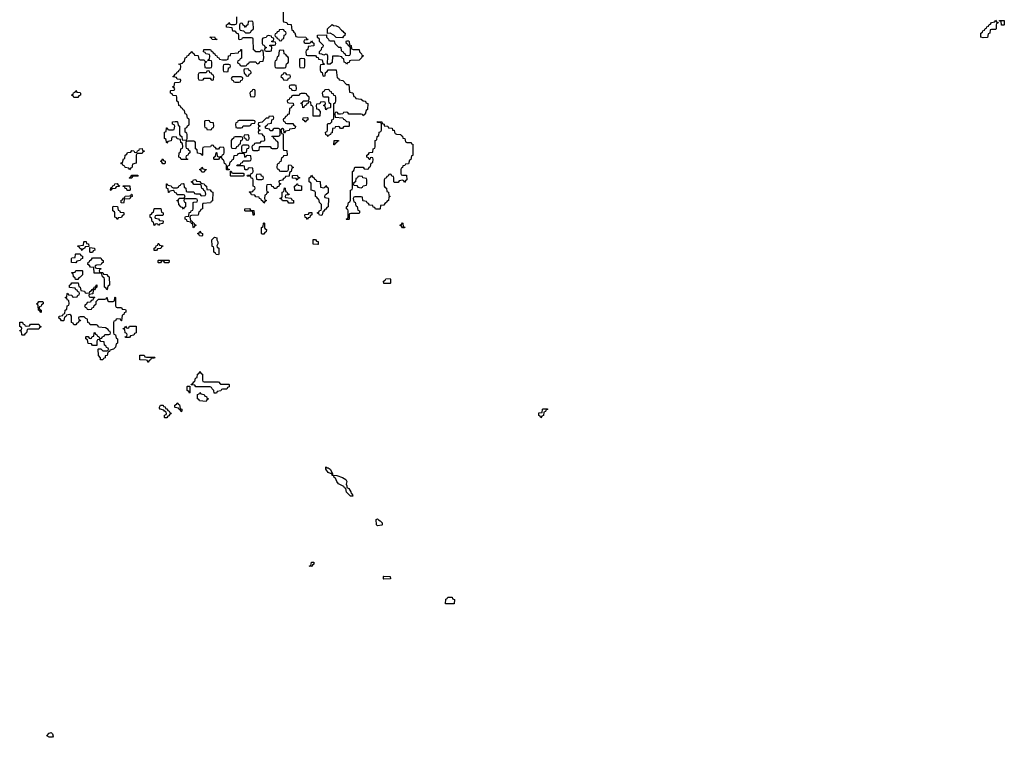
# Model space of a CAD drawing. Header units: inches. Extents: x 2710028 to 2964570, y 496606 to 722708.
# Tile 56 of 228: x 2793366 to 2802894, y 628415 to 635360. Entities that reach past the tile are written whole.
import ezdxf

# ---------------------------------------------------------------- set-up
doc = ezdxf.new("R2010")
doc.units = ezdxf.units.IN
doc.header["$MEASUREMENT"] = 0
for name, color, linetype in [('C7692', 7, 'Continuous'), ('C7693', 7, 'Continuous'), ('C8603', 7, 'Continuous')]:
    doc.layers.add(name, color=color, linetype=linetype)

msp = doc.modelspace()

# ---------------------------------------------------------------- linework, layer by layer
at = {"layer": 'C7692', "color": 6}
for points in [[(2796890, 629946), (2796886, 629950), (2796886, 629970), (2796890, 629974), (2796950, 629972), (2796954, 629950), (2796950, 629948)], [(2797487.3, 629707.3), (2797488.4, 629751.6), (2797502, 629758), (2797508.4, 629771.6), (2797550, 629772), (2797554, 629754), (2797572, 629750), (2797570, 629708)], [(2793664.7, 628415.3), (2793650, 628417.2), (2793629.2, 628430), (2793650, 628456), (2793670, 628462), (2793682, 628450), (2793690, 628426), (2793682, 628418)]]:
    msp.add_lwpolyline(points, close=True, dxfattribs=at)
at = {"layer": 'C7693', "color": 6}
msp.add_lwpolyline([(2795914, 635510), (2795914, 635350), (2795918, 635338), (2795950, 635334), (2795958, 635318), (2795992.7, 635312.7), (2795998, 635258), (2796010, 635254), (2796018, 635238), (2796030, 635234), (2796038, 635198), (2796052.7, 635192.7), (2796134, 635190), (2796138, 635178), (2796154, 635170), (2796150, 635166), (2796118, 635162), (2796114, 635150), (2796118, 635138), (2796130, 635134), (2796170, 635134), (2796182, 635138), (2796190, 635154), (2796198, 635138), (2796211.6, 635131.6), (2796212.7, 635107.3), (2796158, 635102), (2796154, 635070), (2796138, 635062), (2796134, 635050), (2796138, 635018), (2796150, 635014), (2796230, 635014), (2796238, 634998), (2796252.7, 634992.7), (2796258, 634978), (2796294, 634970), (2796298, 634938), (2796314, 634930), (2796310, 634926), (2796278, 634922), (2796274, 634910), (2796274, 634870), (2796278, 634858), (2796294, 634850), (2796298, 634818), (2796310, 634814), (2796322, 634818), (2796326, 634850), (2796342, 634858), (2796350, 634874), (2796430, 634874), (2796438, 634798), (2796450, 634794), (2796458, 634778), (2796492, 634770), (2796530, 634734), (2796551.6, 634731.6), (2796558, 634658), (2796591.3, 634651.3), (2796598, 634618), (2796612.7, 634612.7), (2796618, 634598), (2796670, 634592), (2796690, 634574), (2796711.1, 634571.1), (2796714, 634554), (2796734, 634550), (2796732, 634490), (2796718, 634482), (2796710, 634446), (2796698, 634442), (2796690, 634428), (2796682, 634442), (2796670, 634446), (2796550, 634446), (2796542, 634462), (2796530, 634466), (2796498, 634462), (2796491.6, 634448.4), (2796470, 634446), (2796450, 634446), (2796442, 634462), (2796430, 634466), (2796418, 634462), (2796414, 634450), (2796418, 634418), (2796491.6, 634411.6), (2796498, 634398), (2796510, 634394), (2796530, 634374), (2796552.7, 634372.7), (2796554, 634330), (2796550, 634326), (2796510, 634326), (2796498, 634322), (2796490, 634306), (2796470, 634306), (2796462, 634322), (2796450, 634326), (2796418, 634322), (2796414, 634310), (2796394, 634306), (2796390, 634266), (2796378, 634262), (2796374, 634250), (2796358, 634242), (2796350, 634228.7), (2796342, 634242), (2796327.3, 634247.3), (2796326, 634270), (2796342, 634278), (2796346, 634290), (2796346, 634350), (2796350, 634354), (2796370, 634354), (2796386, 634370), (2796386, 634390), (2796402, 634398), (2796406, 634410), (2796406, 634550), (2796422, 634558), (2796426, 634570), (2796426, 634610), (2796422, 634622), (2796407.3, 634627.3), (2796402, 634642), (2796387.3, 634647.3), (2796382, 634662), (2796367.3, 634667.3), (2796362, 634682), (2796350, 634686), (2796318, 634682), (2796312.7, 634667.3), (2796298, 634662), (2796294, 634650), (2796298, 634618), (2796310, 634614), (2796350, 634614), (2796354, 634610), (2796354, 634570), (2796358, 634558), (2796374, 634550), (2796374, 634510), (2796370, 634506), (2796338, 634502), (2796334, 634490), (2796328, 634488), (2796322, 634522), (2796306, 634530), (2796322, 634538), (2796326, 634550), (2796322, 634562), (2796310, 634566), (2796278, 634562), (2796270, 634546), (2796238, 634542), (2796234, 634530), (2796238, 634498), (2796252.7, 634492.7), (2796274, 634470), (2796270, 634426), (2796207.3, 634427.3), (2796206, 634510), (2796202, 634522), (2796186, 634530), (2796182, 634562), (2796170, 634566), (2796158, 634562), (2796152.7, 634547.3), (2796138, 634542), (2796134, 634530), (2796118, 634522), (2796114, 634510), (2796107.3, 634507.3), (2796102, 634542), (2796090, 634546), (2796090, 634554), (2796102, 634558), (2796110, 634574), (2796150, 634574), (2796162, 634578), (2796166, 634590), (2796166, 634610), (2796147.3, 634627.3), (2796142, 634642), (2796130, 634646), (2796090, 634646), (2796078, 634642), (2796070, 634626), (2796010, 634626), (2795998, 634622), (2795992.7, 634607.3), (2795978, 634602), (2795972.7, 634587.3), (2795958, 634582), (2795954, 634570), (2795958, 634558), (2795970, 634554), (2796012.7, 634552.7), (2796014, 634530), (2795998, 634522), (2795992.7, 634507.3), (2795978, 634502), (2795972.7, 634447.3), (2795958, 634442), (2795950, 634426), (2795938, 634422), (2795932.7, 634407.3), (2795918, 634402), (2795914, 634390), (2795918, 634378), (2795932.7, 634372.7), (2795938, 634358), (2795950, 634354), (2796010, 634354), (2796018, 634338), (2796034, 634330), (2796032.7, 634312.7), (2796027.3, 634307.3), (2795978, 634302), (2795972.7, 634287.3), (2795938, 634282), (2795930, 634266), (2795926, 634266), (2795922, 634302), (2795910, 634306), (2795898, 634302), (2795894, 634290), (2795898, 634258), (2795914, 634254), (2795914, 634110), (2795918, 634098), (2795950, 634094), (2795954, 634050), (2795950, 634046), (2795918, 634042), (2795912.7, 634027.3), (2795898, 634022), (2795892.7, 633987.3), (2795878, 633982), (2795872.7, 633967.3), (2795858, 633962), (2795854, 633930), (2795858, 633918), (2795872.7, 633912.7), (2795878, 633898), (2795890, 633894), (2795950, 633894), (2795962, 633898), (2795966, 633910), (2795966, 633950), (2795970, 633954), (2795992.7, 633952.7), (2795998, 633938), (2796014, 633930), (2795998, 633922), (2795994, 633890), (2795978, 633882), (2795972.7, 633847.3), (2795938, 633842), (2795932.7, 633827.3), (2795918, 633822), (2795910, 633806), (2795878, 633802), (2795874, 633790), (2795878, 633778), (2795894, 633770), (2795878, 633762), (2795874, 633746), (2795858, 633742), (2795852.7, 633727.3), (2795827.3, 633727.3), (2795822, 633742), (2795807.3, 633747.3), (2795802, 633762), (2795790, 633766), (2795758, 633762), (2795754, 633750), (2795754, 633710), (2795758, 633698), (2795774, 633690), (2795758, 633682), (2795752.7, 633667.3), (2795738, 633662), (2795734, 633630), (2795738, 633618), (2795754, 633610), (2795738, 633602), (2795730, 633586), (2795722, 633602), (2795706, 633610), (2795702, 633622), (2795686, 633630), (2795682, 633642), (2795650, 633646), (2795642, 633662), (2795610, 633666), (2795602, 633682), (2795586, 633690), (2795590, 633694), (2795622, 633698), (2795627.3, 633712.7), (2795642, 633718), (2795646, 633730), (2795642, 633742), (2795626, 633750), (2795626, 633810), (2795622, 633822), (2795607.3, 633827.3), (2795602, 633842), (2795570, 633846), (2795566, 633850), (2795570, 633854), (2795602, 633858), (2795607.3, 633872.7), (2795622, 633878), (2795626, 633890), (2795622, 633922), (2795590, 633926), (2795578, 633922), (2795570, 633906), (2795550, 633906), (2795546, 633910), (2795542, 633942), (2795530, 633946), (2795470, 633946), (2795466, 633950), (2795470, 633954), (2795502, 633958), (2795507.3, 633972.7), (2795522, 633978), (2795530, 633994), (2795590, 633994), (2795602, 633998), (2795606, 634010), (2795602, 634042), (2795570, 634046), (2795558, 634042), (2795550, 634026), (2795546, 634030), (2795542, 634062), (2795530, 634066), (2795490, 634066), (2795478, 634062), (2795470, 634046), (2795438, 634042), (2795432.7, 634007.3), (2795418, 634002), (2795412.7, 633987.3), (2795398, 633982), (2795394, 633950), (2795378, 633942), (2795374, 633930), (2795378, 633918), (2795392.7, 633912.7), (2795394, 633906), (2795370, 633906), (2795366, 633910), (2795366, 633950), (2795362, 633962), (2795347.3, 633967.3), (2795342, 634002), (2795327.3, 634007.3), (2795322, 634022), (2795310, 634026), (2795298, 634022), (2795290, 634006), (2795250, 634006), (2795246, 634010), (2795246, 634030), (2795262, 634038), (2795266, 634070), (2795270, 634074), (2795274, 634070), (2795278, 634038), (2795290, 634034), (2795322, 634038), (2795327.3, 634052.7), (2795342, 634058), (2795346, 634070), (2795346, 634110), (2795342, 634122), (2795310, 634126), (2795298, 634122), (2795290, 634106), (2795270, 634106), (2795262, 634122), (2795247.3, 634127.3), (2795242, 634142), (2795230, 634146), (2795218, 634142), (2795212, 634128), (2795150, 634126), (2795138, 634122), (2795134, 634110), (2795134, 634050), (2795130, 634046), (2795122, 634062), (2795087.3, 634067.3), (2795082, 634102), (2795066, 634110), (2795066, 634170), (2795062, 634182), (2795050, 634186), (2794990, 634186), (2794978, 634182), (2794974, 634170), (2794974, 634130), (2794978, 634118), (2794990, 634114), (2794998, 634098), (2795014, 634090), (2795014, 634070), (2794998, 634062), (2794994, 634050), (2794978, 634042), (2794974, 634030), (2794978, 634018), (2794994, 634010), (2794990, 634006), (2794930, 634006), (2794922, 634022), (2794906, 634030), (2794908.4, 634071.6), (2794922, 634078), (2794926, 634110), (2794942, 634118), (2794946, 634130), (2794942, 634162), (2794926, 634170), (2794922, 634202), (2794890, 634206), (2794882, 634222), (2794850, 634226), (2794838, 634222), (2794831.1, 634188.9), (2794798, 634182), (2794790, 634166), (2794786, 634170), (2794782, 634202), (2794766, 634210), (2794766, 634270), (2794782, 634278), (2794787.3, 634312.7), (2794792.7, 634312.7), (2794798, 634298), (2794810, 634294), (2794850, 634294), (2794862, 634298), (2794866, 634330), (2794862, 634342), (2794846, 634350), (2794846, 634370), (2794870, 634374), (2794890, 634374), (2794894, 634370), (2794898, 634338), (2794914, 634330), (2794914, 634250), (2794918, 634238), (2794934, 634230), (2794938, 634198), (2794970, 634194), (2794982, 634198), (2794986, 634210), (2794986, 634250), (2794982, 634262), (2794966, 634270), (2794966, 634310), (2794982, 634318), (2794990, 634334), (2795002, 634338), (2795006, 634350), (2795006, 634390), (2795002, 634402), (2794988.4, 634408.4), (2794982, 634442), (2794966, 634450), (2794962, 634482), (2794947.3, 634487.3), (2794942, 634502), (2794927.3, 634507.3), (2794922, 634522), (2794906, 634530), (2794902, 634562), (2794886, 634570), (2794886, 634610), (2794882, 634622), (2794847.3, 634627.3), (2794842, 634642), (2794826, 634650), (2794826, 634670), (2794830, 634674), (2794862, 634678), (2794866, 634690), (2794862, 634702), (2794846, 634710), (2794862, 634718), (2794867.3, 634752.7), (2794910, 634754), (2794922, 634758), (2794926, 634770), (2794922, 634782), (2794890, 634786), (2794882, 634802), (2794850, 634806), (2794848, 634810), (2794862, 634818), (2794870, 634834), (2794882, 634838), (2794890, 634854), (2794902, 634858), (2794910, 634874), (2794922, 634878), (2794926, 634910), (2794922, 634922), (2794906, 634930), (2794942, 634938), (2794946, 634950), (2794962, 634958), (2794966, 634990), (2794982, 634998), (2794986, 635010), (2795002, 635018), (2795010, 635034), (2795022, 635038), (2795026, 635050), (2795030, 635052), (2795038, 635038), (2795052.7, 635032.7), (2795058, 635018), (2795090, 635014), (2795094, 635010), (2795098, 634978), (2795112.7, 634972.7), (2795151.6, 634971.6), (2795158, 634958), (2795174, 634954), (2795170, 634946), (2795158, 634942), (2795154, 634930), (2795158, 634898), (2795170, 634894), (2795210, 634894), (2795222, 634898), (2795226, 634910), (2795226, 634950), (2795222, 634962), (2795186, 634966), (2795190, 634974), (2795202, 634978), (2795206, 635010), (2795202, 635022), (2795168.7, 635028.7), (2795162, 635042), (2795146, 635050), (2795148, 635070), (2795152.7, 635072.7), (2795211.6, 635071.6), (2795218, 635058), (2795234, 635050), (2795238, 635038), (2795254, 635030), (2795258, 635018), (2795274, 635010), (2795278, 634998), (2795294, 634990), (2795298, 634978), (2795330, 634972), (2795367.3, 634972.7), (2795382, 634978), (2795388, 635010), (2795406, 635014), (2795410, 635032), (2795482, 635038), (2795487.3, 635052.7), (2795502, 635058), (2795506, 635070), (2795512, 635072), (2795512, 634988), (2795498, 634982), (2795492.7, 634967.3), (2795478, 634962), (2795474, 634950), (2795478, 634938), (2795492.7, 634932.7), (2795498, 634918), (2795510, 634914), (2795550, 634914), (2795562, 634918), (2795566, 634930), (2795582, 634938), (2795590, 634952), (2795650, 634952), (2795658, 634938), (2795670, 634934), (2795682, 634938), (2795690, 634954), (2795722, 634958), (2795728, 634990), (2795722, 635062), (2795710, 635066), (2795698, 635062), (2795692, 635048), (2795650, 635048), (2795642, 635062), (2795627.3, 635067.3), (2795626, 635170), (2795622, 635182), (2795610, 635186), (2795530, 635186), (2795518, 635182), (2795511.6, 635168.4), (2795490, 635166), (2795486, 635170), (2795487.3, 635207.3), (2795482, 635222), (2795470, 635226), (2795450, 635248), (2795428, 635250), (2795422, 635282), (2795367.3, 635287.3), (2795366, 635310), (2795382, 635318), (2795390, 635334), (2795398, 635318), (2795412.7, 635312.7), (2795447.3, 635312.7), (2795462, 635318), (2795466, 635330), (2795467.3, 635387.3)], dxfattribs=at)
for points in [[(2795610, 635346), (2795578, 635342), (2795574, 635310), (2795558, 635302), (2795550, 635286), (2795542, 635302), (2795527.3, 635307.3), (2795522, 635322), (2795510, 635326), (2795498, 635322), (2795494, 635310), (2795494, 635270), (2795498, 635258), (2795532, 635252), (2795550, 635234), (2795590, 635234), (2795602, 635238), (2795607.3, 635252.7), (2795627.3, 635272.7), (2795626, 635330), (2795622, 635342)], [(2795910, 635266), (2795878, 635262), (2795872.7, 635247.3), (2795858, 635242), (2795852.7, 635227.3), (2795838, 635222), (2795834, 635210), (2795838, 635198), (2795852.7, 635192.7), (2795858, 635178), (2795872.7, 635172.7), (2795878, 635158), (2795890, 635154), (2795902, 635158), (2795907.3, 635172.7), (2795922, 635178), (2795926, 635210), (2795942, 635218), (2795946, 635230), (2795942, 635242), (2795927.3, 635247.3), (2795922, 635262)], [(2796490, 635186), (2796428, 635188), (2796406, 635210), (2796370, 635228), (2796346, 635226), (2796346, 635270), (2796390, 635314), (2796403.6, 635303.6), (2796430, 635302), (2796450, 635292), (2796479.6, 635259.6), (2796494, 635250), (2796498, 635238), (2796514, 635230), (2796512.7, 635207.3), (2796498, 635202)], [(2795270, 635166), (2795228.4, 635168.4), (2795222, 635182), (2795206, 635190), (2795250, 635194), (2795258, 635178), (2795274, 635170)], [(2795770, 635206), (2795758, 635202), (2795752, 635188), (2795718, 635182), (2795714, 635170), (2795714, 635130), (2795718, 635118), (2795732.7, 635112.7), (2795738, 635098), (2795754, 635090), (2795738, 635082), (2795734, 635070), (2795738, 635058), (2795750, 635054), (2795790, 635054), (2795802, 635058), (2795806, 635090), (2795802, 635102), (2795787.3, 635107.3), (2795787.3, 635112.7), (2795830, 635114), (2795842, 635118), (2795846, 635130), (2795842, 635142), (2795807.3, 635147.3), (2795807.3, 635152.7), (2795822, 635158), (2795826, 635170), (2795822, 635182), (2795807.3, 635187.3), (2795802, 635202)], [(2796370, 635154), (2796410, 635154), (2796414, 635130), (2796450, 635094), (2796472.7, 635092.7), (2796478, 635058), (2796492.7, 635052.7), (2796498, 635038), (2796512.7, 635032.7), (2796518, 635018), (2796550, 635014), (2796562, 635018), (2796566, 635030), (2796566, 635090), (2796562, 635102), (2796547.3, 635107.3), (2796542, 635122), (2796527.3, 635127.3), (2796526, 635150), (2796530, 635154), (2796550, 635154), (2796554, 635150), (2796558, 635118), (2796574, 635110), (2796578, 635078), (2796592.7, 635072.7), (2796651.1, 635071.1), (2796654, 635050), (2796674, 635030), (2796678, 635018), (2796694, 635010), (2796678, 635002), (2796674, 634990), (2796651.3, 634968.7), (2796570, 634966), (2796558, 634962), (2796552.7, 634947.3), (2796538, 634942), (2796530, 634928), (2796522, 634942), (2796506, 634950), (2796502, 634982), (2796490, 634986), (2796482, 635002), (2796450, 635008), (2796394, 635006), (2796390, 634946), (2796371.6, 634928.4), (2796346, 634930), (2796347.3, 635007.3), (2796342, 635022), (2796330, 635026), (2796310, 635018), (2796290, 635026), (2796268, 635028), (2796268.4, 635051.6), (2796287.3, 635072.7), (2796288.4, 635091.6), (2796302, 635098), (2796306, 635110), (2796268.7, 635148.7), (2796266, 635170), (2796248.4, 635188.4), (2796248.9, 635211.1), (2796334, 635214), (2796334, 635190), (2796354, 635170), (2796358, 635158)], [(2795890, 635066), (2795878, 635062), (2795871.6, 635008.4), (2795858, 635002), (2795851.6, 634968.4), (2795838, 634962), (2795834, 634950), (2795834, 634910), (2795838, 634898), (2795850, 634894), (2795930, 634894), (2795942, 634898), (2795948.4, 634931.6), (2795962, 634938), (2795966, 634950), (2795966, 634990), (2795962, 635002), (2795950, 635006), (2795942, 635022), (2795926, 635030), (2795922, 635062)], [(2796090, 634986), (2796078, 634982), (2796074, 634970), (2796074, 634910), (2796078, 634898), (2796110, 634894), (2796122, 634898), (2796126, 634910), (2796126, 634970), (2796122, 634982)], [(2795190, 634866), (2795178, 634862), (2795170, 634846), (2795110, 634846), (2795098, 634842), (2795094, 634830), (2795094, 634790), (2795098, 634778), (2795130, 634774), (2795142, 634778), (2795150, 634794), (2795210, 634794), (2795218, 634778), (2795230, 634774), (2795242, 634778), (2795246, 634810), (2795242, 634822), (2795227.3, 634827.3), (2795222, 634842), (2795207.3, 634847.3), (2795202, 634862)], [(2795390, 634926), (2795350, 634926), (2795338, 634922), (2795334, 634910), (2795334, 634870), (2795338, 634858), (2795370, 634854), (2795382, 634858), (2795387.3, 634892.7), (2795402, 634898), (2795406, 634910), (2795402, 634922)], [(2795570, 634886), (2795538, 634882), (2795534, 634870), (2795538, 634838), (2795552.7, 634832.7), (2795558, 634818), (2795570, 634814), (2795582, 634818), (2795587.3, 634832.7), (2795602, 634838), (2795606, 634850), (2795602, 634862), (2795587.3, 634867.3), (2795582, 634882)], [(2795510, 634806), (2795430, 634806), (2795418, 634802), (2795414, 634790), (2795418, 634778), (2795432.7, 634772.7), (2795438, 634758), (2795450, 634754), (2795490, 634754), (2795502, 634758), (2795507.3, 634772.7), (2795522, 634778), (2795526, 634790), (2795522, 634802)], [(2795930, 634846), (2795918, 634842), (2795912.7, 634827.3), (2795898, 634822), (2795894, 634810), (2795912.7, 634792.7), (2795918, 634778), (2795950, 634774), (2795962, 634778), (2795967.3, 634792.7), (2795982, 634798), (2795986, 634810), (2795982, 634822), (2795950, 634826), (2795942, 634842)], [(2793890, 634606), (2793882, 634622), (2793866, 634630), (2793882, 634638), (2793887.3, 634652.7), (2793902, 634658), (2793910, 634674), (2793918, 634658), (2793950, 634654), (2793954, 634650), (2793954, 634630), (2793938, 634622), (2793930, 634606)], [(2795630, 634686), (2795618, 634682), (2795612.7, 634667.3), (2795598, 634662), (2795594, 634650), (2795598, 634618), (2795630, 634614), (2795642, 634618), (2795646, 634630), (2795646, 634670), (2795642, 634682)], [(2796030, 634726), (2795990, 634726), (2795978, 634722), (2795974, 634710), (2795978, 634698), (2795992.7, 634692.7), (2795998, 634678), (2796030, 634674), (2796042, 634678), (2796046, 634690), (2796042, 634722)], [(2795190, 634386), (2795158, 634382), (2795154, 634370), (2795154, 634330), (2795158, 634318), (2795172.7, 634312.7), (2795178, 634298), (2795210, 634294), (2795222, 634298), (2795227.3, 634312.7), (2795242, 634318), (2795246, 634330), (2795242, 634362), (2795210, 634366), (2795202, 634382)], [(2795630, 634386), (2795490, 634386), (2795478, 634382), (2795472.7, 634367.3), (2795458, 634362), (2795454, 634350), (2795458, 634318), (2795470, 634314), (2795510, 634314), (2795522, 634318), (2795530, 634334), (2795590, 634334), (2795602, 634338), (2795610, 634354), (2795642, 634358), (2795646, 634370), (2795642, 634382)], [(2795810, 634426), (2795778, 634422), (2795772.7, 634407.3), (2795750, 634406), (2795712.7, 634367.3), (2795678, 634362), (2795674, 634350), (2795678, 634338), (2795694, 634330), (2795678, 634322), (2795674, 634310), (2795678, 634298), (2795694, 634290), (2795678, 634282), (2795674, 634270), (2795678, 634258), (2795710, 634254), (2795718, 634238), (2795732.7, 634232.7), (2795734, 634190), (2795730, 634186), (2795698, 634182), (2795690, 634166), (2795650, 634166), (2795638, 634162), (2795632.7, 634147.3), (2795618, 634142), (2795614, 634130), (2795618, 634098), (2795630, 634094), (2795670, 634094), (2795682, 634098), (2795686, 634130), (2795690, 634134), (2795790, 634134), (2795798, 634118), (2795810, 634114), (2795850, 634114), (2795862, 634118), (2795866, 634130), (2795866, 634170), (2795862, 634182), (2795847.3, 634187.3), (2795842, 634202), (2795827.3, 634207.3), (2795822, 634222), (2795806, 634230), (2795810, 634234), (2795870, 634234), (2795882, 634238), (2795886, 634250), (2795886, 634290), (2795882, 634302), (2795870, 634306), (2795830, 634306), (2795818, 634302), (2795810, 634286), (2795790, 634286), (2795782, 634302), (2795750, 634306), (2795746, 634310), (2795746, 634330), (2795762, 634338), (2795767.3, 634352.7), (2795802, 634358), (2795806, 634390), (2795822, 634398), (2795826, 634410), (2795822, 634422)], [(2796130, 634368), (2796122, 634382), (2796106, 634390), (2796108, 634410), (2796150, 634414), (2796154, 634410), (2796154, 634390), (2796138, 634382)], [(2797070, 633854), (2797110, 633854), (2797112, 633810), (2797098, 633802), (2797090, 633786), (2797082, 633802), (2797070, 633806), (2797038, 633802), (2797030, 633786), (2796990, 633786), (2796986, 633790), (2796986, 633830), (2796982, 633842), (2796967.3, 633847.3), (2796962, 633862), (2796950, 633866), (2796938, 633862), (2796932.7, 633847.3), (2796918, 633842), (2796912.7, 633827.3), (2796898, 633822), (2796894, 633810), (2796894, 633750), (2796898, 633738), (2796914, 633730), (2796918, 633698), (2796934, 633690), (2796938, 633658), (2796952, 633650), (2796938, 633642), (2796934, 633610), (2796918, 633602), (2796914, 633590), (2796898, 633582), (2796890, 633566), (2796858, 633562), (2796854, 633530), (2796850, 633526), (2796810, 633526), (2796802, 633542), (2796787.3, 633547.3), (2796782, 633562), (2796750, 633566), (2796742, 633582), (2796727.3, 633587.3), (2796722, 633602), (2796690, 633606), (2796686, 633610), (2796682, 633642), (2796670, 633646), (2796610, 633646), (2796598, 633642), (2796594, 633630), (2796598, 633598), (2796612.7, 633592.7), (2796618, 633558), (2796631.6, 633551.6), (2796638, 633518), (2796654, 633510), (2796654, 633490), (2796650, 633486), (2796570, 633486), (2796558, 633482), (2796554, 633470), (2796554, 633430), (2796550, 633426), (2796530, 633426), (2796526, 633430), (2796542, 633438), (2796546, 633450), (2796546, 633510), (2796542, 633522), (2796528, 633530), (2796528, 633550), (2796542, 633558), (2796548, 633590), (2796562, 633598), (2796567.3, 633612.7), (2796568, 633710), (2796582, 633718), (2796586, 633730), (2796588, 633890), (2796598, 633902), (2796610, 633932), (2796690, 633934), (2796698, 633918), (2796730, 633914), (2796742, 633918), (2796747.3, 633932.7), (2796762, 633938), (2796766, 633970), (2796782, 633978), (2796786, 634010), (2796782, 634022), (2796770, 634026), (2796758, 634022), (2796752.7, 634007.3), (2796747.3, 634007.3), (2796742, 634022), (2796726, 634030), (2796726, 634050), (2796742, 634058), (2796750, 634074), (2796782, 634078), (2796786, 634110), (2796802, 634118), (2796806, 634130), (2796806, 634190), (2796822, 634198), (2796826, 634230), (2796842, 634238), (2796846, 634270), (2796862, 634278), (2796866, 634290), (2796866, 634350), (2796862, 634362), (2796830, 634366), (2796828, 634370), (2796830, 634374), (2796870, 634371.3), (2796874, 634354), (2796892, 634350), (2796894, 634334), (2796930, 634330.8), (2796934, 634314), (2796971, 634310), (2796972, 634292), (2796991, 634290), (2796991.6, 634271.6), (2796998, 634258), (2797012.7, 634252.7), (2797054, 634250), (2797058, 634238), (2797070, 634234), (2797074, 634214), (2797092, 634210), (2797098, 634178), (2797112, 634172), (2797154, 634170), (2797158, 634158), (2797170, 634154), (2797170, 634046), (2797158, 634042), (2797150, 634006), (2797138, 634002), (2797130, 633966), (2797098, 633962), (2797094, 633950), (2797074, 633946), (2797071.6, 633928.4), (2797058, 633922), (2797054, 633910), (2797054, 633870), (2797058, 633858)], [(2795510, 634226), (2795450, 634226), (2795438, 634222), (2795434, 634210), (2795418, 634202), (2795414, 634190), (2795414, 634130), (2795418, 634118), (2795450, 634114), (2795462, 634118), (2795467.3, 634132.7), (2795482, 634138), (2795490, 634154), (2795502, 634158), (2795506, 634190), (2795522, 634198), (2795526, 634210), (2795522, 634222)], [(2795570, 634246), (2795538, 634242), (2795534, 634230), (2795538, 634218), (2795552.7, 634212.7), (2795558, 634198), (2795570, 634194), (2795582, 634198), (2795586, 634210), (2795582, 634242)], [(2796410, 634148), (2796406, 634150), (2796408.9, 634191.1), (2796450, 634192), (2796450, 634186), (2796438, 634182), (2796434, 634170), (2796418, 634162)], [(2794430, 633908), (2794422, 633922), (2794386, 633930), (2794382, 633942), (2794366, 633950), (2794362, 633962), (2794346, 633966), (2794350, 633974), (2794362, 633978), (2794370, 634014), (2794382, 634018), (2794386, 634050), (2794402, 634058), (2794410, 634074), (2794442, 634078), (2794450, 634094), (2794471.6, 634091.6), (2794478, 634078), (2794490, 634074), (2794502, 634078), (2794506, 634090), (2794522, 634098), (2794526, 634110), (2794550, 634112), (2794554, 634094), (2794570, 634092), (2794570, 634086), (2794558, 634082), (2794550, 634066), (2794510, 634066), (2794498, 634062), (2794494, 634050), (2794494, 633970), (2794458, 633962), (2794450, 633926), (2794438, 633922)], [(2795570, 634146), (2795530, 634146), (2795518, 634142), (2795514, 634130), (2795514, 634090), (2795518, 634078), (2795550, 634074), (2795562, 634078), (2795567.3, 634112.7), (2795582, 634118), (2795586, 634130), (2795582, 634142)], [(2794750, 633966), (2794742, 633982), (2794728, 633990), (2794742, 633998), (2794750, 634014), (2794758, 633998), (2794774, 633990), (2794774, 633970), (2794770, 633966)], [(2795130, 633886), (2795122, 633902), (2795106, 633910), (2795122, 633918), (2795130, 633934), (2795138, 633918), (2795171.6, 633911.6), (2795170, 633906), (2795158, 633902), (2795150, 633886)], [(2794430, 633826), (2794426, 633830), (2794442, 633838), (2794450, 633854), (2794510, 633854), (2794514, 633850), (2794510, 633846), (2794470, 633846), (2794458, 633842), (2794450, 633826)], [(2795050, 633346), (2795046, 633350), (2795042, 633382), (2795027.3, 633387.3), (2795022, 633402), (2794987.3, 633407.3), (2794982, 633422), (2794966, 633430), (2794966, 633450), (2794970, 633454), (2795002, 633458), (2795007.3, 633492.7), (2795022, 633498), (2795026, 633510), (2795042, 633518), (2795046, 633530), (2795046, 633590), (2795050, 633594), (2795082, 633598), (2795086, 633610), (2795082, 633622), (2795070, 633626), (2794970, 633626), (2794958, 633622), (2794954, 633610), (2794958, 633598), (2794972, 633592), (2794972, 633550), (2794958, 633542), (2794950, 633526), (2794942, 633542), (2794930, 633546), (2794906, 633570), (2794902, 633602), (2794886, 633610), (2794902, 633618), (2794910, 633634), (2794950, 633634), (2794962, 633638), (2794966, 633650), (2794962, 633662), (2794950, 633666), (2794890, 633666), (2794882, 633682), (2794867.3, 633687.3), (2794862, 633702), (2794850, 633706), (2794818, 633702), (2794812.7, 633687.3), (2794807.3, 633687.3), (2794802, 633722), (2794786, 633730), (2794787.3, 633772.7), (2794792.7, 633772.7), (2794798, 633758), (2794832.7, 633752.7), (2794838, 633738), (2794850, 633734), (2794890, 633734), (2794902, 633738), (2794910, 633754), (2794922, 633758), (2794927.3, 633772.7), (2794950, 633774), (2794954, 633770), (2794958, 633738), (2794974, 633730), (2794978, 633698), (2794990, 633694), (2795050, 633694), (2795058, 633678), (2795070, 633674), (2795110, 633674), (2795118, 633658), (2795130, 633654), (2795162, 633658), (2795166, 633670), (2795162, 633702), (2795147.3, 633707.3), (2795142, 633722), (2795127.3, 633727.3), (2795122, 633762), (2795110, 633766), (2795050, 633766), (2795042, 633782), (2795026, 633790), (2795042, 633798), (2795048.4, 633811.6), (2795070, 633814), (2795078, 633798), (2795110, 633794), (2795118, 633778), (2795152.7, 633772.7), (2795158, 633758), (2795174, 633750), (2795178, 633718), (2795210, 633714), (2795218, 633698), (2795234, 633690), (2795232.7, 633607.3), (2795218, 633602), (2795211.6, 633588.4), (2795138, 633582), (2795134, 633570), (2795134, 633530), (2795118, 633522), (2795112.7, 633507.3), (2795098, 633502), (2795092.7, 633467.3), (2795030, 633466), (2795018, 633462), (2795014, 633450), (2795018, 633418), (2795032.7, 633412.7), (2795038, 633398), (2795052.7, 633392.7), (2795058, 633378), (2795074, 633370), (2795058, 633362)], [(2795430, 633874), (2795530, 633874), (2795534, 633870), (2795534, 633850), (2795530, 633846), (2795410, 633846), (2795406, 633850), (2795406, 633894), (2795412.7, 633892.7), (2795418, 633878)], [(2795690, 633866), (2795658, 633862), (2795654, 633850), (2795658, 633818), (2795670, 633814), (2795710, 633814), (2795722, 633818), (2795726, 633830), (2795722, 633842), (2795707.3, 633847.3), (2795702, 633862)], [(2796050, 633806), (2796042, 633822), (2796007.3, 633827.3), (2796007.3, 633852.7), (2796050, 633854), (2796058, 633838), (2796072.7, 633832.7), (2796072.7, 633827.3), (2796058, 633822)], [(2796310, 633734), (2796322, 633738), (2796330, 633754), (2796338, 633738), (2796351.3, 633731.3), (2796350, 633686), (2796332.7, 633667.3), (2796318, 633662), (2796314, 633650), (2796318, 633638), (2796350, 633634), (2796354, 633630), (2796351.3, 633548.7), (2796338, 633542), (2796330, 633526), (2796318, 633522), (2796310, 633506), (2796298, 633502), (2796294, 633470), (2796290, 633466), (2796267.3, 633467.3), (2796262, 633482), (2796246, 633490), (2796262, 633498), (2796267.3, 633512.7), (2796282, 633518), (2796286, 633530), (2796286, 633570), (2796266, 633590), (2796262, 633622), (2796250, 633626), (2796242, 633642), (2796228, 633650), (2796227.3, 633687.3), (2796222, 633702), (2796186, 633710), (2796186, 633770), (2796182, 633782), (2796166, 633790), (2796166, 633830), (2796182, 633838), (2796190, 633854), (2796198, 633838), (2796214, 633830), (2796218, 633818), (2796232.7, 633812.7), (2796238, 633798), (2796272.7, 633792.7), (2796278, 633738)], [(2796650, 633846), (2796638, 633842), (2796634, 633830), (2796618, 633822), (2796614, 633790), (2796598, 633782), (2796594, 633770), (2796598, 633758), (2796630, 633754), (2796638, 633738), (2796670, 633734), (2796682, 633738), (2796688.4, 633751.6), (2796722, 633758), (2796726, 633770), (2796726, 633810), (2796722, 633822), (2796686, 633830), (2796682, 633842)], [(2794250, 633706), (2794246, 633710), (2794247.3, 633732.7), (2794262, 633738), (2794267.3, 633752.7), (2794282, 633758), (2794287.3, 633772.7), (2794310, 633774), (2794318, 633758), (2794332.7, 633752.7), (2794330, 633746), (2794298, 633742), (2794290, 633726), (2794258, 633722)], [(2794430, 633706), (2794407.3, 633707.3), (2794402, 633722), (2794387.3, 633727.3), (2794382, 633742), (2794367.3, 633747.3), (2794367.3, 633752.7), (2794432.7, 633752.7), (2794434, 633710)], [(2795970, 633586), (2795962, 633602), (2795950, 633606), (2795910, 633606), (2795902, 633622), (2795887.3, 633627.3), (2795887.3, 633632.7), (2795902, 633638), (2795906, 633650), (2795906, 633690), (2795922, 633698), (2795927.3, 633732.7), (2795934, 633730), (2795938, 633698), (2795952.7, 633692.7), (2795958, 633678), (2795974, 633670), (2795970, 633666), (2795938, 633662), (2795934, 633650), (2795938, 633638), (2795992.7, 633632.7), (2795998, 633618), (2796014, 633610), (2796014, 633586), (2796010, 633586)], [(2796090, 633706), (2796027.3, 633707.3), (2796026, 633750), (2796042, 633758), (2796047.3, 633772.7), (2796052.7, 633772.7), (2796058, 633758), (2796092.7, 633752.7), (2796094, 633710)], [(2794370, 633586), (2794347.3, 633587.3), (2794347.3, 633612.7), (2794362, 633618), (2794367.3, 633632.7), (2794382, 633638), (2794387.3, 633652.7), (2794430, 633654), (2794442, 633658), (2794447.3, 633672.7), (2794452.7, 633672.7), (2794454, 633650), (2794438, 633642), (2794432.7, 633627.3), (2794378, 633622), (2794374, 633590)], [(2794310, 633426), (2794302, 633442), (2794286, 633450), (2794286, 633490), (2794282, 633502), (2794266, 633510), (2794266, 633550), (2794270, 633554), (2794312.7, 633552.7), (2794318, 633518), (2794332.7, 633512.7), (2794338, 633498), (2794370, 633494), (2794374, 633490), (2794374, 633470), (2794358, 633462), (2794350, 633446), (2794318, 633442)], [(2794710, 633368), (2794702, 633382), (2794690, 633386), (2794678, 633382), (2794674, 633370), (2794667.3, 633367.3), (2794662, 633402), (2794647.3, 633407.3), (2794642, 633442), (2794630, 633446), (2794629.1, 633449.1), (2794630, 633474), (2794642, 633478), (2794650, 633494), (2794662, 633498), (2794666, 633530), (2794670, 633534), (2794732.7, 633532.7), (2794738, 633498), (2794754, 633490), (2794754, 633470), (2794750, 633466), (2794690, 633466), (2794678, 633462), (2794674, 633450), (2794678, 633438), (2794710, 633434), (2794718, 633418), (2794750, 633414), (2794754, 633410), (2794752.7, 633387.3), (2794718, 633382)], [(2795630, 633466), (2795626, 633470), (2795622, 633502), (2795610, 633506), (2795550, 633506), (2795546, 633510), (2795546, 633530), (2795590, 633534), (2795598, 633518), (2795632.7, 633512.7), (2795634, 633470)], [(2796150, 633426), (2796142, 633442), (2796127.3, 633447.3), (2796126, 633470), (2796130, 633474), (2796162, 633478), (2796170, 633494), (2796192.7, 633492.7), (2796194, 633470), (2796178, 633462), (2796172.7, 633447.3), (2796158, 633442)], [(2795710, 633286), (2795706, 633290), (2795706, 633350), (2795722, 633358), (2795726, 633390), (2795730, 633394), (2795734, 633390), (2795734, 633350), (2795738, 633338), (2795754, 633330), (2795752.7, 633307.3), (2795738, 633302), (2795730, 633286)], [(2797070, 633346), (2797062, 633362), (2797046, 633370), (2797062, 633378), (2797070, 633394), (2797074, 633390), (2797078, 633358), (2797092.7, 633352.7), (2797090, 633346)], [(2795130, 633266), (2795107.3, 633267.3), (2795102, 633282), (2795086, 633290), (2795102, 633298), (2795110, 633314), (2795118, 633298), (2795134, 633290), (2795134, 633270)], [(2795290, 633086), (2795267.3, 633087.3), (2795262, 633102), (2795246, 633110), (2795246, 633150), (2795242, 633162), (2795230, 633166), (2795227.3, 633172.7), (2795226, 633230), (2795250, 633254), (2795274, 633250), (2795274, 633230), (2795282, 633210), (2795282, 633190), (2795274, 633170), (2795278, 633158), (2795294, 633150), (2795294, 633090)], [(2796250, 633186), (2796207.3, 633187.3), (2796207.3, 633232.7), (2796230, 633234), (2796238, 633218), (2796252.7, 633212.7), (2796254, 633186)], [(2793970, 633126), (2793962, 633142), (2793947.3, 633147.3), (2793942, 633162), (2793930, 633166), (2793928.4, 633171.6), (2793982, 633178), (2793986, 633210), (2793990, 633214), (2794010, 633214), (2794014, 633194), (2794031.3, 633190), (2794034, 633166), (2793998, 633162), (2793992.7, 633147.3), (2793978, 633142)], [(2794050, 633106), (2794046, 633110), (2794046, 633154), (2794091, 633150), (2794091.6, 633128.4), (2794078, 633122), (2794070, 633106)], [(2794690, 633126), (2794667.3, 633127.3), (2794666, 633150), (2794682, 633158), (2794687.3, 633172.7), (2794702, 633178), (2794707.3, 633192.7), (2794712.7, 633192.7), (2794718, 633178), (2794752.7, 633172.7), (2794752.7, 633167.3), (2794738, 633162), (2794732.7, 633147.3), (2794698, 633142)], [(2793910, 633006), (2793868.9, 633008.9), (2793868, 633050), (2793870, 633054), (2793902, 633058), (2793906, 633090), (2793910, 633094), (2793950, 633094), (2793958, 633078), (2793972.7, 633072.7), (2793974, 633050), (2793958, 633042), (2793951.6, 633028.4), (2793918, 633022)], [(2794210, 632746), (2794202, 632762), (2794186, 632770), (2794186, 632850), (2794182, 632862), (2794166, 632870), (2794162, 632902), (2794150, 632906), (2794087.3, 632907.3), (2794082, 632962), (2794050, 632966), (2794042, 632982), (2794026, 632990), (2794027.3, 633012.7), (2794042, 633018), (2794046, 633030), (2794062, 633038), (2794070, 633054), (2794150, 633054), (2794158, 633038), (2794174, 633030), (2794174, 633010), (2794158, 633002), (2794152.7, 632987.3), (2794110, 632986), (2794098, 632982), (2794094, 632970), (2794098, 632958), (2794110, 632954), (2794152.7, 632952.7), (2794152.7, 632947.3), (2794138, 632942), (2794134, 632930), (2794138, 632918), (2794170, 632914), (2794178, 632898), (2794210, 632894), (2794218, 632878), (2794232.7, 632872.7), (2794234, 632790), (2794218, 632782), (2794214, 632750)], [(2794770, 633006), (2794762, 633022), (2794750, 633026), (2794738, 633022), (2794730, 633006), (2794710, 633006), (2794706, 633010), (2794706, 633030), (2794710, 633034), (2794810, 633034), (2794814, 633030), (2794810, 633006)], [(2793930, 632846), (2793907.3, 632847.3), (2793902, 632862), (2793886, 632870), (2793882, 632902), (2793866, 632910), (2793870, 632914), (2793902, 632918), (2793910, 632934), (2793970, 632934), (2793974, 632930), (2793974, 632890), (2793952.7, 632867.3), (2793938, 632862)], [(2796950, 632808), (2796888.4, 632808.4), (2796886, 632830), (2796902, 632838), (2796910, 632852), (2796950, 632854), (2796954, 632850), (2796954, 632810)], [(2794010, 632714), (2794042, 632718), (2794046, 632730), (2794062, 632738), (2794066, 632750), (2794082, 632758), (2794087.3, 632772.7), (2794102, 632778), (2794106, 632790), (2794112.7, 632792.7), (2794114, 632770), (2794098, 632762), (2794090, 632746), (2794078, 632742), (2794072.7, 632707.3), (2794038, 632702), (2794034, 632690), (2794038, 632678), (2794050, 632674), (2794090, 632674), (2794094, 632670), (2794078, 632662), (2794072.7, 632647.3), (2794058, 632642), (2794052.7, 632627.3), (2794018, 632622), (2794012.7, 632607.3), (2793998, 632602), (2793994, 632590), (2793998, 632578), (2794012.7, 632572.7), (2794018, 632558), (2794030, 632554), (2794062, 632558), (2794067.3, 632572.7), (2794082, 632578), (2794087.3, 632592.7), (2794106, 632610), (2794107.3, 632632.7), (2794130, 632654), (2794190, 632654), (2794202, 632658), (2794210, 632674), (2794218, 632638), (2794230, 632634), (2794270, 632634), (2794282, 632638), (2794286, 632670), (2794290, 632674), (2794294, 632670), (2794294, 632590), (2794298, 632578), (2794310, 632574), (2794350, 632574), (2794358, 632558), (2794390, 632554), (2794394, 632550), (2794394, 632530), (2794378, 632522), (2794372.7, 632507.3), (2794358, 632502), (2794352.7, 632447.3), (2794347.3, 632447.3), (2794342, 632462), (2794310, 632466), (2794298, 632462), (2794292.7, 632447.3), (2794278, 632442), (2794274, 632430), (2794274, 632330), (2794278, 632318), (2794291.6, 632311.6), (2794298, 632278), (2794314, 632270), (2794314, 632230), (2794298, 632222), (2794294, 632190), (2794274, 632170), (2794238, 632162), (2794234, 632150), (2794218, 632142), (2794214, 632110), (2794194, 632106), (2794191.6, 632088.4), (2794178, 632082), (2794170, 632068), (2794149.2, 632069.2), (2794148, 632088), (2794128, 632110), (2794126, 632170), (2794130, 632174), (2794150, 632174), (2794170, 632154), (2794210, 632154), (2794222, 632158), (2794226, 632170), (2794222, 632182), (2794207.3, 632187.3), (2794202, 632202), (2794186, 632210), (2794182, 632242), (2794150, 632246), (2794142, 632262), (2794130, 632266), (2794118, 632262), (2794114, 632250), (2794112.7, 632207.3), (2794070, 632206), (2794062, 632222), (2794027.3, 632227.3), (2794022, 632262), (2794006, 632270), (2794006, 632290), (2794010, 632294), (2794030, 632294), (2794038, 632278), (2794050, 632274), (2794062, 632278), (2794067.3, 632292.7), (2794082, 632298), (2794086, 632330), (2794090, 632334), (2794098, 632318), (2794114, 632310), (2794118, 632298), (2794132.7, 632292.7), (2794138, 632278), (2794150, 632274), (2794162, 632278), (2794167.3, 632292.7), (2794182, 632298), (2794190, 632314), (2794230, 632314), (2794242, 632318), (2794246, 632330), (2794242, 632342), (2794227.3, 632347.3), (2794222, 632362), (2794196.4, 632376.4), (2794130, 632386), (2794122, 632402), (2794110, 632406), (2794047.3, 632407.3), (2794042, 632422), (2794026, 632430), (2794022, 632462), (2794007.3, 632467.3), (2793990, 632486), (2793950, 632486), (2793938, 632482), (2793934, 632470), (2793938, 632458), (2793952.7, 632452.7), (2793954, 632446), (2793938, 632442), (2793932.7, 632427.3), (2793918, 632422), (2793910, 632406), (2793890, 632406), (2793882, 632422), (2793866, 632430), (2793866, 632490), (2793862, 632502), (2793850, 632506), (2793818, 632502), (2793812.7, 632487.3), (2793798, 632482), (2793794, 632450), (2793790, 632446), (2793770, 632446), (2793762, 632462), (2793746, 632470), (2793748.9, 632491.1), (2793782, 632498), (2793786, 632510), (2793802, 632518), (2793806, 632550), (2793822, 632558), (2793826, 632590), (2793842, 632598), (2793846, 632610), (2793842, 632642), (2793827.3, 632647.3), (2793822, 632662), (2793806, 632670), (2793822, 632678), (2793826, 632710), (2793832.7, 632712.7), (2793838, 632698), (2793870, 632694), (2793878, 632678), (2793890, 632674), (2793922, 632678), (2793930, 632694), (2793942, 632698), (2793946, 632710), (2793942, 632722), (2793930, 632726), (2793922, 632742), (2793910, 632746), (2793902, 632762), (2793847.3, 632767.3), (2793848.4, 632791.6), (2793862, 632798), (2793870, 632814), (2793932.7, 632812.7), (2793938, 632778), (2793951.6, 632771.6), (2793958, 632738), (2793991.6, 632731.6), (2793998, 632718)], [(2793570, 632526), (2793562, 632542), (2793548.4, 632548.4), (2793546, 632590), (2793542, 632602), (2793528, 632610), (2793542, 632618), (2793550, 632634), (2793590, 632634), (2793592.7, 632627.3), (2793594, 632610), (2793578, 632602), (2793572.7, 632587.3), (2793558, 632582), (2793554, 632570), (2793558, 632558), (2793574, 632550), (2793574, 632530)], [(2793430, 632394), (2793462, 632398), (2793470, 632414), (2793550, 632414), (2793558, 632398), (2793571.6, 632391.6), (2793570, 632386), (2793558, 632382), (2793550, 632366), (2793450, 632366), (2793438, 632362), (2793431.6, 632328.4), (2793418, 632322), (2793410, 632308), (2793390, 632306), (2793386, 632310), (2793382, 632342), (2793368.4, 632348.4), (2793370, 632354), (2793382, 632358), (2793386, 632370), (2793382, 632382), (2793366, 632390), (2793368.4, 632431.6), (2793391.6, 632431.6), (2793398, 632418), (2793414, 632410), (2793418, 632398)], [(2794390, 632286), (2794388, 632290), (2794402, 632298), (2794406, 632310), (2794402, 632322), (2794386, 632330), (2794382, 632362), (2794370, 632366), (2794367.3, 632372.7), (2794382, 632378), (2794390, 632394), (2794398, 632378), (2794410, 632374), (2794422, 632378), (2794430, 632394), (2794492.7, 632392.7), (2794491.6, 632328.4), (2794478, 632322), (2794470, 632308), (2794438, 632302), (2794430, 632286)], [(2794592.7, 632092.7), (2794670, 632094), (2794674, 632090), (2794670, 632086), (2794638, 632082), (2794632.7, 632067.3), (2794618, 632062), (2794610, 632046), (2794606, 632046), (2794602, 632062), (2794590, 632066), (2794527.3, 632067.3), (2794527.3, 632112.7), (2794570, 632114), (2794578, 632098)], [(2795150, 631854), (2795290, 631854), (2795310, 631834), (2795390, 631834), (2795394, 631830), (2795391.6, 631808.4), (2795378, 631802), (2795370, 631786), (2795330, 631786), (2795318, 631782), (2795312.7, 631767.3), (2795278, 631762), (2795270, 631746), (2795247.3, 631747.3), (2795246, 631770), (2795227.3, 631787.3), (2795222, 631802), (2795210, 631806), (2795070, 631806), (2795062, 631822), (2795026, 631826), (2795030, 631834), (2795042, 631838), (2795050, 631854), (2795062, 631858), (2795066, 631890), (2795082, 631898), (2795086, 631930), (2795102, 631938), (2795110, 631954), (2795114, 631954), (2795118, 631938), (2795134, 631930), (2795134, 631870), (2795138, 631858)], [(2795010, 631746), (2795002, 631762), (2794986, 631770), (2794986, 631810), (2794990, 631814), (2795014, 631814), (2795014, 631750)], [(2795170, 631666), (2795106, 631670), (2795102, 631682), (2795086, 631690), (2795087.3, 631732.7), (2795102, 631738), (2795110, 631752), (2795118, 631738), (2795150, 631734), (2795158, 631718), (2795172.7, 631712.7), (2795178, 631698), (2795194, 631690), (2795178, 631682)], [(2794770, 631506), (2794766, 631510), (2794768.7, 631531.3), (2794782, 631538), (2794786, 631550), (2794782, 631562), (2794766, 631570), (2794762, 631582), (2794726, 631590), (2794720.4, 631600.4), (2794718, 631610), (2794730, 631630.7), (2794754, 631630), (2794758, 631618), (2794772.7, 631612.7), (2794778, 631598), (2794790, 631594), (2794798, 631578), (2794812.7, 631572.7), (2794818, 631558), (2794831.6, 631551.6), (2794830, 631546), (2794818, 631542), (2794810, 631526), (2794798, 631522), (2794790, 631506)], [(2794930, 631566), (2794922, 631582), (2794906, 631590), (2794902, 631602), (2794870, 631606), (2794866, 631610), (2794866, 631630), (2794882, 631638), (2794888.4, 631651.6), (2794894, 631650), (2794898, 631638), (2794911.6, 631631.6), (2794918, 631598), (2794934, 631590), (2794934, 631570)], [(2798410, 631508), (2798402, 631522), (2798388.4, 631528.4), (2798390, 631554), (2798422, 631558), (2798426, 631590), (2798430, 631594), (2798472.7, 631592.7), (2798472.7, 631587.3), (2798458, 631582), (2798452.7, 631567.3), (2798438, 631562), (2798434, 631530), (2798418, 631522)], [(2796342, 631022), (2796350, 631022), (2796371, 631010), (2796392.7, 630967.3), (2796392.7, 630952.7), (2796434, 630950), (2796490, 630931), (2796522, 630910), (2796531.3, 630890), (2796524.7, 630864.7), (2796532, 630848), (2796532, 630832), (2796550, 630824.7), (2796570, 630791.3), (2796574, 630774), (2796582, 630770), (2796590, 630748), (2796568, 630750), (2796529, 630789), (2796522, 630822), (2796510, 630828), (2796502, 630842), (2796449.5, 630869.5), (2796435.3, 630890), (2796422, 630922), (2796408.7, 630930), (2796407.3, 630947.3), (2796388.7, 630950), (2796387.3, 630967.3), (2796372.7, 630967.3), (2796350, 630978), (2796329.4, 631009.4), (2796330, 631032)], [(2796830, 630462), (2796818, 630470), (2796816.4, 630523.6), (2796830, 630530.4), (2796839.1, 630519.1), (2796855.5, 630510), (2796873.4, 630490), (2796874, 630470), (2796870, 630469)], [(2796190, 630068), (2796166, 630070), (2796182, 630078), (2796188, 630092), (2796188.7, 630110), (2796211.6, 630111.6), (2796212, 630090), (2796198, 630082)]]:
    msp.add_lwpolyline(points, close=True, dxfattribs=at)
at = {"layer": 'C8603', "color": 6}
for points in [[(2802690, 635186), (2802666, 635190), (2802666, 635230), (2802682, 635238), (2802687.3, 635252.7), (2802702, 635258), (2802710, 635274), (2802722, 635278), (2802726, 635290), (2802742, 635298), (2802747.3, 635312.7), (2802762, 635318), (2802770, 635334), (2802802, 635338), (2802810, 635354), (2802818, 635338), (2802834, 635334), (2802832.7, 635327.3), (2802818, 635322), (2802814, 635310), (2802814, 635270), (2802810, 635266), (2802770, 635266), (2802758, 635262), (2802754, 635230), (2802738, 635222), (2802730, 635188)], [(2802890, 635306), (2802867.3, 635307.3), (2802862, 635342), (2802846, 635346), (2802847.3, 635352.7), (2802892.7, 635352.7), (2802894, 635310)]]:
    msp.add_lwpolyline(points, close=True, dxfattribs=at)

doc.saveas('drawing.dxf')
